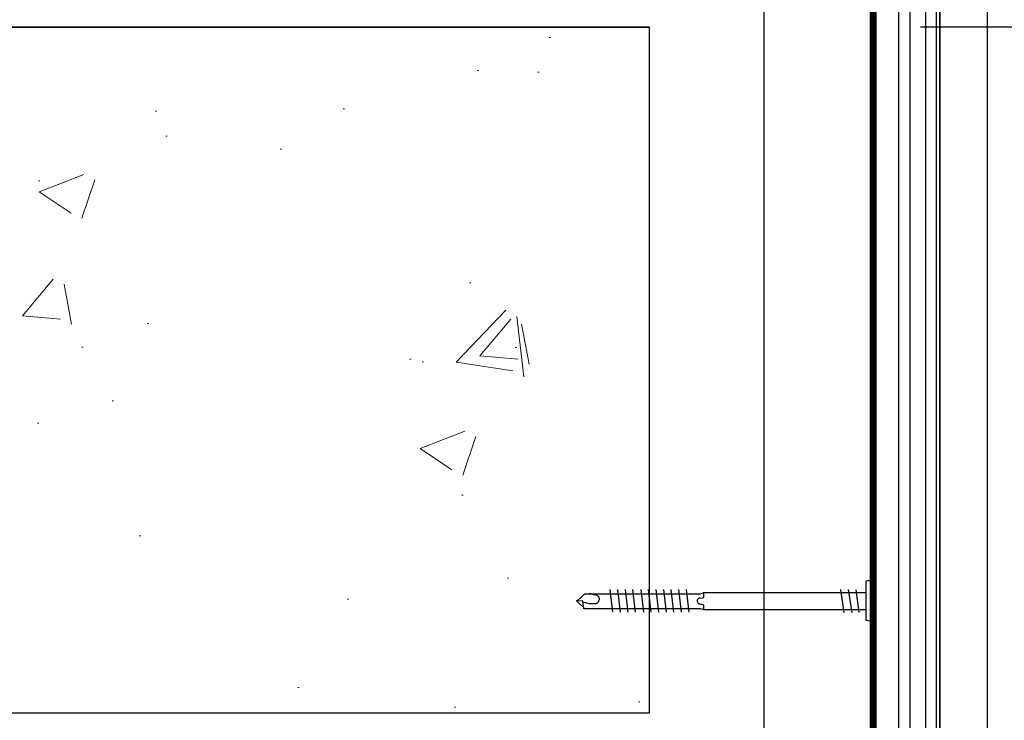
# Model space of a CAD drawing. Header units: millimetres. Extents: x -312551 to 250764, y -35891 to 59426.
# Tile 163 of 256: x -47832 to -47524, y 5992 to 6212. Entities that reach past the tile are written whole.
import ezdxf

# ---------------------------------------------------------------- set-up
doc = ezdxf.new("R2010")
doc.units = ezdxf.units.MM
doc.header["$LTSCALE"] = 2.5
doc.linetypes.add('HIDDEN', pattern=[0.375, 0.25, -0.125])
for name, color, linetype in [('A419100ND1', 7, 'Continuous'), ('NF ARCH', 4, 'Continuous'), ('NF-RC', 3, 'Continuous'), ('TERR TILE 500', 11, 'Continuous'), ('Terracotta Tile', 30, 'Continuous')]:
    doc.layers.add(name, color=color, linetype=linetype)
doc.layers.add('HATCH', color=4, linetype='Continuous', lineweight=13)
doc.linetypes.add('BATTING', pattern='A,0.0001,-0.1,[134,ltypeshp.shx,S=0.1,R=0,X=-0.1,Y=0],-0.2,[134,ltypeshp.shx,S=0.1,R=180,X=0.1,Y=0],-0.1', length=0.4001)

# ---------------------------------------------------------------- blocks, each defined once
blk = doc.blocks.new('Cladding STD fixing flat head')
at = {"color": 7}
for p, q in [((-2.79, 52.5), (-1.27, 52.5)), ((-1.27, 52.5), (-0.95, 53.51)), ((0.93, 53.51), (1.1, 52.5)), ((1.1, 52.5), (2.62, 52.5)), ((9.5, 0), (-9.5, 0)), ((-9.5, 0), (-9.5, -1.29)), ((9.5, -1.29), (-9.5, -1.29)), ((9.5, -1.29), (9.5, 0))]:
    blk.add_line(p, q, dxfattribs=at)
for points in [[(-2.79, 1.69), (-2.79, 52.5), (-2.45, 53.51), (-2.45, 89.75), (-0.08, 92.28), (2.28, 89.75), (2.28, 53.51), (2.62, 52.5), (2.62, 1.69)], [(-2.45, 90.08), (-0.08, 90.42), (0.08, 92.45)], [(-0.25, 90.42), (-0.76, 88.39), (-0.76, 87.55), (-0.76, 86.87), (-0.76, 86.19), (-0.59, 85.86), (-0.25, 85.52), (0.08, 85.35), (0.42, 85.18), (0.93, 85.18), (1.1, 85.35), (1.27, 85.35), (1.61, 85.69), (1.78, 86.19), (1.94, 86.87), (2.28, 87.89), (2.28, 88.39)], [(-3.47, 80.95), (3.64, 81.8)], [(-3.47, 78.58), (3.64, 79.43)], [(-3.47, 76.22), (3.64, 77.06)], [(-3.47, 73.85), (3.64, 74.69)], [(-3.47, 71.31), (3.64, 72.16)], [(-3.47, 68.95), (3.64, 69.79)], [(-3.47, 66.58), (3.64, 67.42)], [(-3.47, 64.21), (3.64, 65.06)], [(-3.47, 61.84), (3.64, 62.69)], [(-3.47, 59.48), (3.64, 60.32)], [(-3.47, 57.11), (3.64, 57.95)], [(-3.64, 8.46), (3.64, 9.47)], [(-3.64, 5.92), (3.64, 7.1)], [(-3.64, 3.72), (3.47, 4.73)], [(6.34, 0), (6.34, 1.01), (6.17, 1.52), (6, 1.69), (-5.83, 1.69), (-6, 1.69), (-6, 1.52), (-6.17, 1.01), (-6.34, 0), (6.34, 0), (6.34, 0)]]:
    blk.add_lwpolyline(points, dxfattribs=at)
at = {"layer": 'A419100ND1'}
blk.add_arc((-0.01, 53.6), 0.949, 355.635, 185.6812, dxfattribs=at)

msp = doc.modelspace()

# ---------------------------------------------------------------- hatches: boundary and pattern name
at = {"layer": 'HATCH'}
h = msp.add_hatch(dxfattribs=at)
h.set_pattern_fill('AR-CONC', color=8, scale=20, style=0)
h.set_pattern_definition([(50, (-2130239.33, -4418967.78), (143.4520365, -12.550427), [15, -165]), (355, (-2130239.33, -4418967.78), (-27.7502667, 150.4384267), [12, -132]), (100.4514, (-2130227.37, -4418968.82), (115.7018763, 137.8879084), [12.748038, -140.2284224]), (46.1842, (-2130239.33, -4418927.78), (213.44821, -33.103803), [22.5, -247.5]), (96.6356, (-2130221.54, -4418930.54), (186.932541, 194.823574), [19.122058, -210.3426]), (351.1842, (-2130239.33, -4418927.78), (186.932389, 194.82372), [18, -198]), (21, (-2130219.33, -4418937.78), (119.3814104, -80.523778), [15, -165]), (326, (-2130219.33, -4418937.78), (48.6630664, 145.030009), [12, -132]), (71.4514, (-2130209.38, -4418944.49), (168.0445257, 64.5060993), [12.748038, -140.2284224]), (37.5, (-2130239.327, -4418967.78), (2.43197106, 66.57877077), [0, -130.4, 0, -134, 0, -132.5]), (7.5, (-2130239.33, -4418967.78), (52.6139075, 78.8823424), [0, -76.4, 0, -127.4, 0, -50.5]), (327.5, (-2130283.93, -4418967.78), (106.76448723, -4.51097435), [0, -50, 0, -156, 0, -207]), (317.5, (-2130303.93, -4418967.78), (116.6372339, 20.0209965), [0, -65, 0, -103.6, 0, -147])])
edge = h.paths.add_edge_path()
edge.add_line((-47634.98, 6209.47), (-48094.74, 6209.47))
edge.add_spline(control_points=[(-48094.74, 6209.47), (-48099.48, 6209.43), (-48104.23, 6209.38), (-48108.99, 6209.47)], knot_values=[0, 0, 0, 0, 14.459418, 14.459418, 14.459418, 14.459418], degree=3, periodic=0)
edge.add_line((-48108.99, 6209.47), (-48534.98, 6209.47))
edge.add_line((-48534.98, 6209.47), (-48534.98, 5994.47))
edge.add_line((-48534.98, 5994.47), (-47634.98, 5994.47))
edge.add_line((-47634.98, 5994.47), (-47634.98, 6027.07))
edge.add_line((-47634.98, 6027.07), (-47655.56, 6027.07))
edge.add_line((-47655.56, 6027.07), (-47655.61, 6027.44))
edge.add_line((-47655.61, 6027.44), (-47657.94, 6029.61))
edge.add_line((-47657.94, 6029.61), (-47657.61, 6029.58))
edge.add_line((-47657.61, 6029.58), (-47655.22, 6031.81))
edge.add_line((-47655.22, 6031.81), (-47634.98, 6031.81))
edge.add_line((-47634.98, 6031.81), (-47634.98, 6209.47))

# ---------------------------------------------------------------- linework, layer by layer
at = {"color": 8, "linetype": 'Continuous'}
for p, q in [((-47563.98, 6312.97), (-47563.98, 5890.97)), ((-47556.9, 6312.97), (-47556.9, 5890.97)), ((-47553.41, 6312.97), (-47553.41, 5890.97)), ((-47548.49, 6312.97), (-47548.49, 5890.97)), ((-47545.13, 6312.97), (-47545.13, 5890.97))]:
    msp.add_line(p, q, dxfattribs=at)
at = {"color": 8, "linetype": 'BATTING', "ltscale": 75}
msp.add_line((-47598.98, 5895.97), (-47598.98, 6307.97), dxfattribs=at)
at = {"color": 8, "linetype": 'HIDDEN', "ltscale": 35, "const_width": 1}
msp.add_lwpolyline([(-48132.29, 6312.47), (-47564.48, 6312.47), (-47564.48, 5891.47), (-51750.3, 5891.47)], dxfattribs=at)
at = {"color": 8, "linetype": 'Continuous', "const_width": 2}
msp.add_lwpolyline([(-47710.29, 5960.98), (-47634.98, 5960.97), (-47634.98, 5895.97), (-47564.98, 5895.97), (-47564.98, 6307.97), (-47634.98, 6307.97), (-47634.98, 6242.97), (-47813.29, 6242.97)], dxfattribs=at)
at = {"layer": 'NF ARCH', "color": 8}
for p, q in [((-55029.98, 6209.47), (-47634.98, 6209.47)), ((-55029.98, 6209.47), (-47634.98, 6209.47)), ((-55244.98, 5994.47), (-47634.98, 5994.47)), ((-55244.98, 5994.47), (-47634.98, 5994.47))]:
    msp.add_line(p, q, dxfattribs=at)
at = {"layer": 'NF-RC', "color": 8}
for p, q in [((-47634.98, 6209.47), (-54244.98, 6209.47)), ((-47634.98, 5994.47), (-47634.98, 6209.47)), ((-54244.98, 5994.47), (-47634.98, 5994.47))]:
    msp.add_line(p, q, dxfattribs=at)
msp.add_lwpolyline([(-47634.98, 5994.47), (-47634.98, 6209.47)], dxfattribs=at)
at = {"layer": 'TERR TILE 500', "color": 8}
msp.add_line((-47262.5, 6209.47), (-47549.98, 6209.47), dxfattribs=at)
at = {"layer": 'Terracotta Tile', "color": 8}
for p, q in [((-47528.98, 5855.97), (-47528.98, 6347.97)), ((-47543.98, 5870.97), (-47543.98, 6332.97))]:
    msp.add_line(p, q, dxfattribs=at)
msp.add_lwpolyline([(-47528.98, 5855.97), (-47528.98, 6347.97), (-47543.98, 6332.97), (-47543.98, 5870.97), (-47528.98, 5855.97)], dxfattribs=at)

# ---------------------------------------------------------------- block references
at = {"color": 8, "linetype": 'Continuous', "rotation": 90}
msp.add_blockref('Cladding STD fixing flat head', (-47565.48, 6029.53), dxfattribs=at)

doc.saveas('drawing.dxf')
